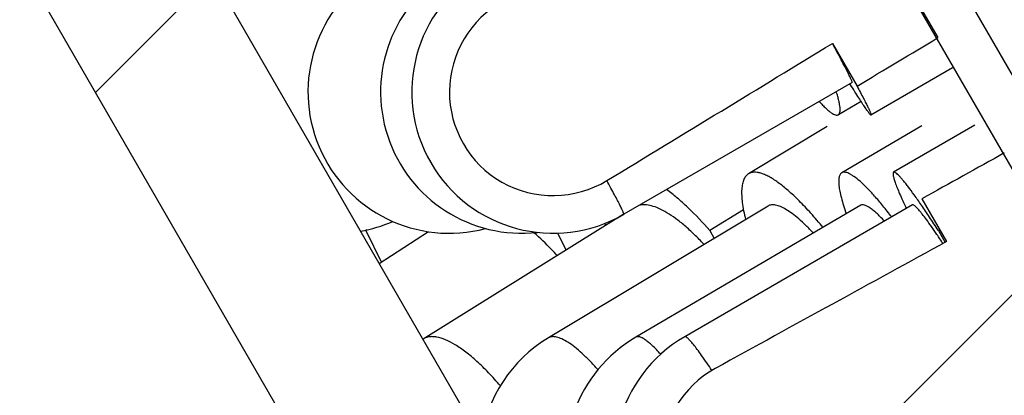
# Model space of a CAD drawing. Header units: millimetres. Extents: x 76 to 258, y -5 to 247.
# Tile 10 of 14: x 163.56 to 174.01, y 208.67 to 212.66. Entities that reach past the tile are written whole.
import ezdxf

# ---------------------------------------------------------------- set-up
doc = ezdxf.new("R2010")
doc.units = ezdxf.units.MM
doc.header["$LTSCALE"] = 23.1
doc.layers.get('0').update_dxf_attribs({"linetype": 'CONTINUOUS'})
doc.layers.add('00_COMPONENTS', color=7, linetype='CONTINUOUS')
pattern_1 = [(45, (0, 0), (-5.939696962, 5.939696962), [])]

msp = doc.modelspace()

# ---------------------------------------------------------------- hatches: boundary and pattern name
h = msp.add_hatch()
h.set_pattern_fill('DEFAULT__3', color=4, scale=8.4, angle=45, style=0, pattern_type=0)
h.set_pattern_definition(pattern_1)
edge = h.paths.add_edge_path()
edge.add_line((179.1620929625, 204.2626095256), (176.9620929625, 204.2626095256))
edge.add_line((179.1620929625, 223.2626095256), (179.1620929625, 204.2626095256))
edge.add_line((182.9620929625, 223.2626095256), (179.1620929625, 223.2626095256))
edge.add_line((182.9620929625, 223.2626095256), (182.9620929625, 225.2626095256))
edge.add_line((182.9620929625, 225.2626095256), (183.3620937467, 225.2626095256))
edge.add_line((183.3620937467, 225.2626095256), (183.9620929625, 224.6626103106))
edge.add_line((183.9620929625, 224.6626103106), (183.9620929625, 201.2626095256))
edge.add_line((183.9620929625, 201.2626095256), (177.4620929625, 201.2626095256))
edge.add_line((176.9620929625, 201.7626095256), (177.4620929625, 201.2626095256))
edge.add_line((176.9620929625, 204.2626095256), (176.9620929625, 201.7626095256))
edge = h.paths.add_edge_path()
edge.add_line((85.9620929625, 204.2626095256), (83.7620929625, 204.2626095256))
edge.add_line((85.9620929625, 204.2626095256), (85.9620929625, 201.7626095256))
edge.add_line((85.9620929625, 201.7626095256), (85.4620929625, 201.2626095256))
edge.add_line((85.4620929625, 201.2626095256), (78.9620929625, 201.2626095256))
edge.add_line((78.9620929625, 224.6626085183), (78.9620929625, 201.2626095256))
edge.add_line((79.5620939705, 225.2626095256), (78.9620929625, 224.6626085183))
edge.add_line((79.5620939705, 225.2626095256), (79.9620929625, 225.2626095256))
edge.add_line((79.9620929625, 223.2626095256), (79.9620929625, 225.2626095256))
edge.add_line((83.7620929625, 223.2626095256), (79.9620929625, 223.2626095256))
edge.add_line((83.7620929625, 223.2626095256), (83.7620929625, 204.2626095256))
h = msp.add_hatch()
h.set_pattern_fill('DEFAULT__4', color=4, scale=8.4, angle=45, style=0, pattern_type=0)
h.set_pattern_definition(pattern_1)
edge = h.paths.add_edge_path()
edge.add_line((182.7620929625, 225.2626095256), (163.4620929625, 225.2626095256))
edge.add_line((182.7620929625, 223.5626095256), (182.7620929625, 225.2626095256))
edge.add_line((182.4620929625, 223.2626095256), (182.7620929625, 223.5626095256))
edge.add_line((182.4620929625, 223.2626095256), (178.9620929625, 223.2626095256))
edge.add_line((178.9620929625, 223.2626095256), (178.9620929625, 210.5626095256))
edge.add_line((178.3620929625, 210.5626095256), (178.9620929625, 210.5626095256))
edge.add_line((178.3620929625, 210.5626095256), (171.3184196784, 222.7626095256))
edge.add_line((167.2620929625, 222.7626095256), (171.3184196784, 222.7626095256))
edge.add_line((167.2620929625, 221.5626095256), (167.2620929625, 222.7626095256))
edge.add_line((167.2620929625, 221.5626095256), (166.9620929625, 221.2626095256))
edge.add_line((164.4620929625, 221.2626095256), (166.9620929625, 221.2626095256))
edge.add_line((164.4620929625, 221.2626095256), (164.1620929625, 221.5626095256))
edge.add_line((164.1620929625, 222.7626095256), (164.1620929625, 221.5626095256))
edge.add_line((164.1620929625, 222.7626095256), (162.4620929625, 222.7626095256))
edge.add_line((162.4620929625, 224.2626095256), (162.4620929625, 222.7626095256))
edge.add_line((162.4620929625, 224.2626095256), (163.4620929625, 225.2626095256))
edge = h.paths.add_edge_path()
edge.add_line((99.4620929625, 225.2626095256), (80.1620929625, 225.2626095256))
edge.add_line((100.4620929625, 224.2626095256), (99.4620929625, 225.2626095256))
edge.add_line((100.4620929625, 224.2626095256), (100.4620929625, 222.7626095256))
edge.add_line((100.4620929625, 222.7626095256), (98.7620929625, 222.7626095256))
edge.add_line((98.7620929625, 222.7626095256), (98.7620929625, 221.5626095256))
edge.add_line((98.4620929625, 221.2626095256), (98.7620929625, 221.5626095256))
edge.add_line((95.9620929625, 221.2626095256), (98.4620929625, 221.2626095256))
edge.add_line((95.6620929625, 221.5626095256), (95.9620929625, 221.2626095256))
edge.add_line((95.6620929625, 221.5626095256), (95.6620929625, 222.7626095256))
edge.add_line((91.6057662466, 222.7626095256), (95.6620929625, 222.7626095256))
edge.add_line((91.6057662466, 222.7626095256), (84.5620929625, 210.5626095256))
edge.add_line((83.9620929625, 210.5626095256), (84.5620929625, 210.5626095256))
edge.add_line((83.9620929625, 223.2626095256), (83.9620929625, 210.5626095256))
edge.add_line((83.9620929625, 223.2626095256), (80.4620929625, 223.2626095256))
edge.add_line((80.4620929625, 223.2626095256), (80.1620929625, 223.5626095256))
edge.add_line((80.1620929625, 223.5626095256), (80.1620929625, 225.2626095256))
h = msp.add_hatch()
h.set_pattern_fill('DEFAULT__1', color=4, scale=7.9848027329, angle=205, style=0, pattern_type=0)
h.set_pattern_definition([(205, (0, 0), (3.3745234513, -7.2366888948), [])])
edge = h.paths.add_edge_path()
edge.add_line((178.4620929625, 204.5126095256), (167.9620929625, 222.6991430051))
edge.add_line((178.0290802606, 204.2626095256), (178.4620929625, 204.5126095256))
edge.add_line((178.0290802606, 204.2626095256), (167.5290802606, 222.4491430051))
edge.add_line((167.5290802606, 222.4491430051), (167.9620929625, 222.6991430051))
edge = h.paths.add_edge_path()
edge.add_line((94.9620929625, 222.6991430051), (84.4620929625, 204.5126095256))
edge.add_line((95.3951056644, 222.4491430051), (94.9620929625, 222.6991430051))
edge.add_line((95.3951056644, 222.4491430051), (84.89510566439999, 204.2626095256))
edge.add_line((84.89510566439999, 204.2626095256), (84.4620929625, 204.5126095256))
h = msp.add_hatch()
h.set_pattern_fill('DEFAULT__2', color=4, scale=8.4, angle=45, style=0, pattern_type=0)
h.set_pattern_definition(pattern_1)
edge = h.paths.add_edge_path()
edge.add_line((163.6620929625, 222.2626095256), (162.4620929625, 222.2626095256))
edge.add_line((163.6620929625, 222.2626095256), (163.6620929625, 217.0386312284))
edge.add_arc((165.6620929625, 217.0386312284), 2, 180, 210)
edge.add_line((163.9300421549, 216.0386312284), (171.8836319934, 202.2626095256))
edge.add_arc((173.615682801, 203.2626095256), 2, 210.0000000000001, 270.0000000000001)
edge.add_line((183.9620929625, 201.2626095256), (173.615682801, 201.2626095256))
edge.add_line((183.9620929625, 201.2626095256), (183.9620929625, 199.2626095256))
edge.add_line((183.9620929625, 199.2626095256), (173.9620929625, 199.2626095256))
edge.add_arc((173.9620929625, 203.2626095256), 4, 209.9999999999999, 269.9999999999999)
edge.add_line((162.8640167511, 214.4850413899), (170.4979913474, 201.2626095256))
edge.add_arc((165.4620929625, 215.9850413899), 3, 180, 210)
edge.add_line((162.4620929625, 222.2626095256), (162.4620929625, 215.9850413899))
edge = h.paths.add_edge_path()
edge.add_line((100.4620929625, 222.2626095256), (99.2620929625, 222.2626095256))
edge.add_line((100.4620929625, 222.2626095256), (100.4620929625, 215.9850413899))
edge.add_arc((97.4620929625, 215.9850413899), 3, 330, 1.018e-13)
edge.add_line((100.0601691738, 214.4850413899), (92.4261945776, 201.2626095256))
edge.add_arc((88.9620929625, 203.2626095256), 4, 270, 330)
edge.add_line((88.9620929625, 199.2626095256), (78.9620929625, 199.2626095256))
edge.add_line((78.9620929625, 201.2626095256), (78.9620929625, 199.2626095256))
edge.add_line((89.308503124, 201.2626095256), (78.9620929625, 201.2626095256))
edge.add_arc((89.308503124, 203.2626095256), 2, 270, 330)
edge.add_line((98.9941437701, 216.0386312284), (91.0405539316, 202.2626095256))
edge.add_arc((97.2620929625, 217.0386312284), 2, 330.0000000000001, 5.09e-14)
edge.add_line((99.2620929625, 222.2626095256), (99.2620929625, 217.0386312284))
h = msp.add_hatch()
h.set_pattern_fill('DEFAULT__7', color=4, scale=8.4, angle=45, style=0, pattern_type=0)
h.set_pattern_definition(pattern_1)
edge = h.paths.add_edge_path()
edge.add_arc((641.5480726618, -648.2899697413), 982.4245524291, 118.6077697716, 118.7711560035)
edge.add_line((170.8903698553, 214.6520922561), (171.152472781, 214.1982820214))
edge.add_line((170.8903698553, 214.6520922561), (171.7648203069, 215.1380512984))
edge.add_line((171.7648203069, 215.1380512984), (172.4007192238, 214.0370432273))
edge.add_line((176.7304979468, 216.5403779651), (172.4007192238, 214.0370432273))
edge.add_line((176.9806135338, 216.1073228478), (176.7304979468, 216.5403779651))
edge.add_line((176.9806135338, 216.1073228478), (172.6508348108, 213.60398811))
edge.add_line((172.6508348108, 213.60398811), (173.3082978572, 212.4656434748))
edge.add_line((173.3082978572, 212.4656434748), (172.4503820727, 211.9510559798))
edge.add_line((172.188279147, 212.4048662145), (172.4503820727, 211.9510559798))
edge.add_arc((-350.1943381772, 1067.9135283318), 1002.3864943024, 301.2485469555, 301.4086794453)
edge.add_arc((169.2244247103, 211.8888889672), 1.1003025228, 209.0029503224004, 301.2502110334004)
edge.add_arc((169.2244247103, 211.8888889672), 1.1003025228, 118.767866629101, 209.0029503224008)
h = msp.add_hatch()
h.set_pattern_fill('DEFAULT__9', color=4, scale=8.4, angle=45, style=0, pattern_type=0)
h.set_pattern_definition(pattern_1)
edge = h.paths.add_edge_path()
edge.add_arc((708.3466301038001, -767.4339106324), 1114.5095158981, 118.6842445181, 118.8282592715)
edge.add_line((173.1398146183, 210.7546234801), (173.401817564, 210.300969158))
edge.add_line((174.0137941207, 211.2413405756), (173.1398146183, 210.7546234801))
edge.add_line((174.0137941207, 211.2413405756), (174.6745590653, 210.0972356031))
edge.add_line((179.0067399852, 212.5961268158), (174.6745590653, 210.0972356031))
edge.add_line((179.2568753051, 212.1630211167), (179.0067399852, 212.5961268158))
edge.add_line((179.2568753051, 212.1630211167), (174.9246943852, 209.6641299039))
edge.add_line((174.9246943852, 209.6641299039), (175.5585022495, 208.5667007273))
edge.add_line((174.7001483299, 208.0529281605), (175.5585022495, 208.5667007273))
edge.add_line((174.4381453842, 208.5065824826), (174.7001483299, 208.0529281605))
edge.add_arc((-394.1579016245, 1142.4580131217), 1093.4197437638, 301.1865497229, 301.3333422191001)
edge.add_arc((171.4751218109, 207.9917746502), 1.0975134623, 211.2767716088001, 301.1893609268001)
edge.add_arc((171.4751218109, 207.9917746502), 1.0975134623, 118.8268356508, 211.2767716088)

# ---------------------------------------------------------------- linework, layer by layer
at = {"layer": '00_COMPONENTS', "color": 7}
for p, q in [((178.4620929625, 204.5126095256), (167.9620929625, 222.6991430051)), ((178.0290802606, 204.2626095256), (167.5290802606, 222.4491430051)), ((163.9300421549, 216.0386312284), (171.8836319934, 202.2626095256)), ((162.8640167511, 214.4850413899), (170.4979913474, 201.2626095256)), ((172.6508348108, 213.60398811), (173.3082978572, 212.4656434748)), ((172.188279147, 212.4048662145), (172.4503820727, 211.9510559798)), ((173.464382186, 212.14359059), (172.5986722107, 211.64359059)), ((172.3986175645, 211.9899691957), (169.9746296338, 210.5899691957)), ((172.3810594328, 211.9665700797), (172.3755782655, 211.9754274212)), ((172.4936582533, 211.7879969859), (172.2520894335, 211.6472403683)), ((172.1321813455, 211.5206634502), (171.2995193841, 211.0206634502)), ((173.1400200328, 211.5306711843), (172.2875457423, 211.0306711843)), ((173.7026696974, 211.5360380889), (172.8391306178, 211.0360380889)), ((173.1398146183, 210.7546234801), (173.401817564, 210.300969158)), ((171.5054396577, 210.6777394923), (169.1739861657, 209.2777394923)), ((172.4899159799, 210.685640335), (170.1029879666, 209.285640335)), ((173.0395620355, 210.689877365), (170.6216526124, 209.289877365)), ((171.2449200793, 210.6378310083), (170.8891826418, 210.4166852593)), ((169.9693776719, 210.5871408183), (167.8436678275, 209.2656839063)), ((167.2359638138, 210.4166852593), (167.2313525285, 210.4213441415)), ((167.2479239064, 210.4249540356), (167.2359638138, 210.4166852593)), ((167.2359638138, 210.4166852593), (167.4008986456, 210.0797312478)), ((167.9012501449, 210.4056101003), (167.3787450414, 210.0653026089)), ((170.8891826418, 210.4166852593), (170.9337011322, 210.3344197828)), ((173.3296521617, 210.4259225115), (173.3136987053, 210.4166852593)), ((173.3136987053, 210.4166852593), (173.3857699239, 210.2917144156)), ((169.2703191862, 210.3899754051), (169.3633386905, 210.2103940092))]:
    msp.add_line(p, q, dxfattribs=at)
for centre, radius, start, end in [((168.1224048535, 211.8888889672), 1.5, 120.7493565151, 284.8828338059), ((168.8928353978, 211.8888889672), 1.5, 120.2283753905, 276.3046335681), ((169.2244247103, 211.8888889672), 1.5, 120.0090388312, 300.0090388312), ((169.2244247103, 211.8888889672), 1.1003025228, 118.7678666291, 301.2502110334), ((166.9221656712, 211.8888889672), 1.5, 279.8553582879, 293.5693233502), ((169.4134195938, 210.5492272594), 1.5384991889, 185.2425980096, 185.7895937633), ((171.4230019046, 210.7413989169), 1.6678432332, 188.5289880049, 189.4287503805), ((169.9461871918, 207.9917746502), 1.5, 120.9841333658, 172.3188926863), ((170.8618763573, 207.9917746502), 1.5, 120.392814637, 279.7659204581), ((171.3732704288, 207.9917746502), 1.5, 120.0713816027, 300.0713816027), ((171.4751218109, 207.9917746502), 1.0975134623, 118.8268356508, 301.1893609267)]:
    msp.add_arc(centre, radius, start, end, dxfattribs=at)
for centre, major_axis, ratio, start_param, end_param in [((131.4620929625, 190.0788527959), (55.5764838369, 32.0987891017), 0.0233717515, -0.8232554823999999, -0.7619712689), ((131.4620929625, 190.0788527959), (70.3968795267, 40.65846619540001), 0.0233717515, -0.962871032, -0.9478014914), ((131.4620929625, 184.8827003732), (74.37153548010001, 42.9524429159), 0.0221228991, 7.232137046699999, 7.2463934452), ((131.4620929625, 184.8827003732), (58.7143701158, 33.90982335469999), 0.0221228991, 0.7624789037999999, 0.8205488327)]:
    msp.add_ellipse(centre, major_axis=major_axis, ratio=ratio, start_param=start_param, end_param=end_param, dxfattribs=at)
for points, knots in [([(172.3986166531, 211.9899707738), (172.399369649, 211.9904055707), (172.3991549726, 211.9940675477), (172.3976137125, 211.9993618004), (172.394205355, 212.0088239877), (172.3890002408, 212.0210818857), (172.3819043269, 212.0367816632), (172.3729561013, 212.0556083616), (172.3621617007, 212.0776157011), (172.3442997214, 212.1131513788), (172.3175228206, 212.1649299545), (172.2801881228, 212.2354663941), (172.2364178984, 212.3167646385), (172.2049850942, 212.3743919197), (172.188279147, 212.4048662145)], [0, 0, 0, 0, 0.0055955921, 0.0184870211, 0.039332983, 0.0681993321, 0.1050659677, 0.1498557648, 0.2024610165, 0.2627648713, 0.4058177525, 0.5775713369, 0.7763531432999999, 1, 1, 1, 1]), ([(172.5986717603, 211.64359137), (172.597979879, 211.6431927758), (172.5952304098, 211.6444736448), (172.5917367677, 211.6478092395), (172.5861282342, 211.6538637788), (172.5792246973, 211.6624868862), (172.5706501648, 211.6738165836), (172.5560529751, 211.6940924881), (172.5341600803, 211.7260751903), (172.5036966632, 211.7722482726), (172.46755231, 211.8284443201), (172.4259726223, 211.8942912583), (172.3966114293, 211.9414546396), (172.3810594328, 211.9665700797)], [0, 0, 0, 0, 0.0061318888, 0.0190489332, 0.0396546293, 0.0681071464, 0.1044148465, 0.1485453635, 0.260055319, 0.4019582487, 0.5733666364, 0.7731451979, 1, 1, 1, 1]), ([(172.2520894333, 211.6472403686), (172.256129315, 211.6495943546), (172.2635974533, 211.6575360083), (172.2694733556, 211.6746501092), (172.2716987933, 211.6971256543), (172.2703625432, 211.7252957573), (172.2655002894, 211.7591934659), (172.2570801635, 211.7987659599), (172.245121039, 211.8438917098), (172.2353964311, 211.875632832), (172.2299926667, 211.8924090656)], [0, 0, 0, 0, 0.0548683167, 0.1221706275, 0.2090458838, 0.318663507, 0.4523347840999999, 0.6105209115, 0.7931724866, 1, 1, 1, 1]), ([(172.4503820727, 211.9510559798), (172.4626091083, 211.9281426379), (172.4854807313, 211.8850192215), (172.5171087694, 211.8244042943), (172.5437418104, 211.7722412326), (172.565224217, 211.7288516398), (172.5797077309, 211.6982082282), (172.5885388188, 211.6782340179), (172.593268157, 211.6667557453), (172.596688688, 211.6577114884), (172.5987138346, 211.6507945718), (172.5996580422, 211.6465932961), (172.5992995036, 211.6439530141), (172.5986717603, 211.64359137)], [0, 0, 0, 0, 0.2274621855, 0.4275094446, 0.5987939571, 0.7403961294, 0.8515598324, 0.8955510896, 0.9317365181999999, 0.9600983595, 0.9806791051, 0.9936550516, 1, 1, 1, 1]), ([(172.0491298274, 211.7879634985), (172.0610954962, 211.7749402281), (172.0839820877, 211.7507350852), (172.1174418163, 211.7179497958), (172.1478054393, 211.6910013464), (172.1749756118, 211.6699675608), (172.1988895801, 211.6548468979), (172.2195936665, 211.6456547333), (172.2374226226, 211.6423007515), (172.2480415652, 211.6448817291), (172.2520894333, 211.6472403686)], [0, 0, 0, 0, 0.2068674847, 0.3895590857, 0.5477791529, 0.6814702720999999, 0.7910897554, 0.8779445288, 0.945201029, 1, 1, 1, 1]), ([(171.2995196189, 211.0206630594), (171.2886960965, 211.0141623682), (171.2683044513, 210.9961945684), (171.2464810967, 210.9587701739), (171.232210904, 210.9112706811), (171.2251505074, 210.8539270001), (171.2251654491, 210.7869189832), (171.2322459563, 210.7105678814), (171.246341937, 210.6253159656), (171.259691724, 210.5659453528), (171.2674129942, 210.5348774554)], [0, 0, 0, 0, 0.0740477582, 0.155821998, 0.2510183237, 0.3630220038, 0.4935497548, 0.6432910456, 0.81224835, 1, 1, 1, 1]), ([(172.089317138, 210.4510306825), (172.0472978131, 210.5021390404), (171.965124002, 210.5982193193), (171.841787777, 210.7292430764), (171.7255174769, 210.8391327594), (171.6181487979, 210.9262218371), (171.5333070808, 210.9816245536), (171.4709243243, 211.0121710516), (171.4298304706, 211.0273823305), (171.3919818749, 211.0361097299), (171.3574262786, 211.0382228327), (171.3262906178, 211.0335367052), (171.3077726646, 211.0256199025), (171.2995196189, 211.0206630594)], [0, 0, 0, 0, 0.194924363, 0.3723242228, 0.5299007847, 0.6658715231, 0.7792096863, 0.827437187, 0.8702420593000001, 0.9080298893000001, 0.9414758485, 0.9716375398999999, 1, 1, 1, 1]), ([(172.2875463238, 211.0306701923), (172.2840732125, 211.028633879), (172.277451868, 211.0233930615), (172.2695188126, 211.0127955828), (172.263383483, 210.9995050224), (172.2571255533, 210.976754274), (172.2544622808, 210.9411143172), (172.2579260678, 210.8907540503), (172.2679576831, 210.8303238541), (172.2845189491, 210.7601828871), (172.307556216, 210.6807424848), (172.3260934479, 210.6250854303), (172.3363459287, 210.5957837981)], [0, 0, 0, 0, 0.0265442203, 0.0548913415, 0.086523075, 0.1224991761, 0.2099451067, 0.320392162, 0.4548423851, 0.613317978, 0.7953265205, 1, 1, 1, 1]), ([(172.818763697, 210.5624474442), (172.7878498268, 210.6023726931), (172.7282162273, 210.6773298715), (172.6404271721, 210.7804061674), (172.5598746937, 210.8672901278), (172.487498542, 210.9370034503), (172.4316389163, 210.9828739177), (172.3913375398, 211.0096050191), (172.3655458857, 211.0236485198), (172.3422643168, 211.0329856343), (172.3214409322, 211.0375746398), (172.3029909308, 211.0372457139), (172.2921407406, 211.033363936), (172.2875463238, 211.0306701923)], [0, 0, 0, 0, 0.2071543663, 0.3928866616, 0.5553444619, 0.6930040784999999, 0.8049380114, 0.8512363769, 0.8912228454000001, 0.9252180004, 0.9538298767, 0.9781505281, 1, 1, 1, 1]), ([(172.8391316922, 211.0360362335), (172.8356284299, 211.0340070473), (172.8329689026, 211.0259200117), (172.8329474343, 211.014851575), (172.834307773, 211.002360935), (172.8373170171, 210.9873202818), (172.8418959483, 210.969516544), (172.8480809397, 210.9490482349), (172.8590857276, 210.9163288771), (172.8769994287, 210.8690643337), (172.9035682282, 210.8050578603), (172.9361442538, 210.7314133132), (172.9602729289, 210.6793531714), (172.9732732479, 210.6517858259)], [0, 0, 0, 0, 0.0294138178, 0.0525839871, 0.0825934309, 0.1197593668, 0.1642191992, 0.2160109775, 0.2751073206, 0.4149793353, 0.5831341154, 0.7785599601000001, 1, 1, 1, 1]), ([(173.3136987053, 210.4166852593), (173.282751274, 210.4646428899), (173.2235312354, 210.5553009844), (173.1381159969, 210.6821424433), (173.0616847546, 210.7913804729), (173.0036059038, 210.870347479), (172.9622044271, 210.9234377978), (172.9357456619, 210.9557918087), (172.9122279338, 210.982815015), (172.8917473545, 211.0044549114), (172.8743466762, 211.0206325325), (172.8615474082, 211.0304323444), (172.8526871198, 211.0351434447), (172.8464136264, 211.0374167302), (172.8414332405, 211.0373693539), (172.8391316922, 211.0360362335)], [0, 0, 0, 0, 0.2173079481, 0.4122701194, 0.5821925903, 0.7248817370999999, 0.7854197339, 0.8385056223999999, 0.8839902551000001, 0.9217905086, 0.9518834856, 0.9743956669, 0.9829530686, 0.9898733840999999, 1, 1, 1, 1]), ([(170.8891826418, 210.4166852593), (170.8143513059, 210.5020060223), (170.7008699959, 210.6218631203), (170.5434215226, 210.763571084), (170.4664421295, 210.8247832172), (170.4285444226, 210.8526083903)], [0, 0, 0, 0, 0.5359616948, 0.7779608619, 1, 1, 1, 1]), ([(170.8264543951, 210.2700788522), (170.7929342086, 210.3061593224), (170.7267103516, 210.3741292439), (170.6261717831, 210.4663493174), (170.5292170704, 210.5440948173), (170.4371157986, 210.6063655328), (170.3510193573, 210.6524107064), (170.2718138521, 210.68164642), (170.2002008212, 210.6936325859), (170.1554186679, 210.6890895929), (170.1357594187, 210.6833994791)], [0, 0, 0, 0, 0.1771871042, 0.3412424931, 0.4905530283, 0.6239150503, 0.7406877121, 0.8410367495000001, 0.9263663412, 1, 1, 1, 1]), ([(171.9865960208, 210.3908406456), (171.9607097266, 210.4184658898), (171.9103824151, 210.4700258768), (171.8352812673, 210.5394626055), (171.7650042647, 210.5965611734), (171.7002843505, 210.6407875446), (171.6416432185, 210.6717545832), (171.5894767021, 210.689276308), (171.5495558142, 210.6922476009), (171.5225217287, 210.6863183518), (171.5107980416, 210.6809553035), (171.5054400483, 210.6777388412)], [0, 0, 0, 0, 0.193317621, 0.3677594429, 0.5220185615, 0.6552863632, 0.7674549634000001, 0.8595804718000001, 0.9347812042, 0.9680889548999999, 1, 1, 1, 1]), ([(172.7410571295, 210.5173701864), (172.7266068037, 210.5330519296), (172.6988482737, 210.5622400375), (172.6580449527, 210.6017378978), (172.6207093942, 210.6342387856), (172.5870356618, 210.6595813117), (172.557169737, 210.6777169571), (172.5311052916, 210.6885760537), (172.5085077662, 210.6921978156), (172.4951022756, 210.6886795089), (172.4899171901, 210.6856382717)], [0, 0, 0, 0, 0.2032861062, 0.3838890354, 0.5411887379, 0.6748751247, 0.7852277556, 0.873442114, 0.9426952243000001, 1, 1, 1, 1]), ([(173.3628225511, 210.2798387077), (173.3416517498, 210.3120332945), (173.3012436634, 210.372717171), (173.2430492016, 210.4573830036), (173.1911581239, 210.5298949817), (173.1517836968, 210.5820760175), (173.1237247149, 210.6170032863), (173.1058036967, 210.6382096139), (173.0898131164, 210.6558892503), (173.0759587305, 210.6699317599), (173.0638440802, 210.6805385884), (173.0532238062, 210.6881909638), (173.0434741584, 210.6921440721), (173.0395624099, 210.6898767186)], [0, 0, 0, 0, 0.2191512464, 0.4146452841, 0.5842956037, 0.7262539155, 0.7863790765, 0.8390650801, 0.8842040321, 0.9217507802, 0.9517197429, 0.9742845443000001, 1, 1, 1, 1]), ([(169.2677176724, 210.1511388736), (169.2476032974, 210.1735677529), (169.1690683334, 210.2586347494), (169.0855268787, 210.3391682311), (169.0206171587, 210.3950512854)], [0, 0, 0, 0, 0.2602129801, 1, 1, 1, 1])]:
    msp.add_open_spline(points, degree=3, knots=knots, dxfattribs=at)
at = {"layer": '00_COMPONENTS', "color": 4}
for points, knots in [([(169.9746294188, 210.589969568), (169.9752976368, 210.5903564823), (169.9752751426, 210.5934927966), (169.9739923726, 210.5981385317), (169.9712104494, 210.6062630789), (169.9668492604, 210.6168172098), (169.9608903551, 210.6303047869), (169.9533362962, 210.6464838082), (169.9441980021, 210.6653973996), (169.9290299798, 210.6959701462), (169.9062085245, 210.7405777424), (169.874275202, 210.8014581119), (169.8366872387, 210.8718281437), (169.8096383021, 210.9217744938), (169.7952356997, 210.9482293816)], [0, 0, 0, 0, 0.0057672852, 0.0186419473, 0.0393698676, 0.068059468, 0.1046883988, 0.1492007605, 0.201524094, 0.2615422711, 0.404122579, 0.5757534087, 0.7750202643, 1, 1, 1, 1]), ([(168.6641172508, 208.7693941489), (168.6236677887, 208.8166410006), (168.5435019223, 208.9055000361), (168.4210498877, 209.0255300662), (168.3029088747, 209.125461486), (168.191277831, 209.2034793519), (168.0882147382, 209.2582088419), (168.0068533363, 209.2848952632), (167.9482248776, 209.2917015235), (167.9096090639, 209.2900269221), (167.8744419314, 209.2817467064), (167.8533126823, 209.2716799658), (167.8436682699, 209.2656831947)], [0, 0, 0, 0, 0.1842676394, 0.354337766, 0.5076370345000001, 0.64221807, 0.7570316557, 0.8524206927, 0.8936448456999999, 0.9313080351, 0.9663537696, 1, 1, 1, 1]), ([(169.7005954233, 208.9411844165), (169.6723222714, 208.97277388), (169.6172681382, 209.0318696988), (169.5349779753, 209.1118109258), (169.4578414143, 209.1779892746), (169.3867458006, 209.2296874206), (169.3225053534, 209.2663600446), (169.2724690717, 209.2851532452), (169.2367184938, 209.2909687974), (169.213459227, 209.2909918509), (169.1923650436, 209.2868421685), (169.1797199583, 209.2811806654), (169.1739865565, 209.2777388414)], [0, 0, 0, 0, 0.194195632, 0.3698239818, 0.5252668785, 0.6594053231, 0.7718460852, 0.8633883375, 0.9022151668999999, 0.9372107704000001, 0.9693680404, 1, 1, 1, 1]), ([(170.3665736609, 209.1037428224), (170.3513725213, 209.1205356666), (170.3221694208, 209.1518139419), (170.2792465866, 209.1942092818), (170.2399810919, 209.229173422), (170.2045942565, 209.2565174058), (170.1732570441, 209.2761816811), (170.1459772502, 209.2880833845), (170.1223919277, 209.2923131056), (170.108359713, 209.2887882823), (170.1029891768, 209.2856382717)], [0, 0, 0, 0, 0.2039884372, 0.385271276, 0.5431379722, 0.6771861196, 0.7876031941, 0.8754870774, 0.9439292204, 1, 1, 1, 1]), ([(170.9100964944, 208.9324002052), (170.8743620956, 208.9859355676), (170.8232981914, 209.0607758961), (170.7570662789, 209.1516809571), (170.7220483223, 209.1971266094), (170.6970953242, 209.2274455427), (170.6811493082, 209.2458101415), (170.6669051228, 209.2610802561), (170.6545263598, 209.2731846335), (170.6436868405, 209.2822535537), (170.6339942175, 209.2888675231), (170.6252097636, 209.2919383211), (170.6216529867, 209.2898767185)], [0, 0, 0, 0, 0.4157205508, 0.5850221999, 0.7263843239, 0.7861980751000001, 0.8385923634, 0.8834956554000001, 0.9208828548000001, 0.9507942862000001, 0.9734478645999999, 1, 1, 1, 1])]:
    msp.add_open_spline(points, degree=3, knots=knots, dxfattribs=at)

doc.saveas('drawing.dxf')
